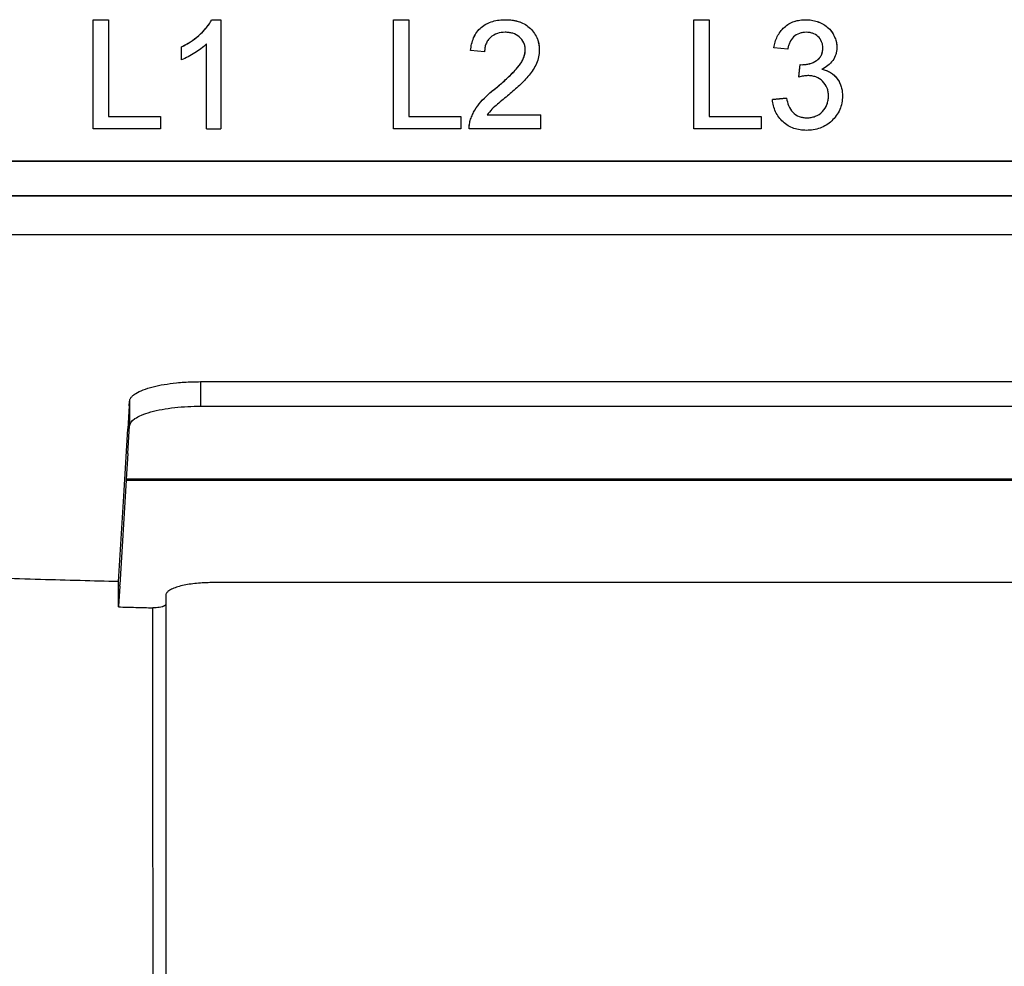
# Model space of a CAD drawing. Header units: millimetres. Extents: x 156812 to 157936, y 112087 to 113571.
# Tile 134 of 204: x 157444 to 157485, y 112940 to 112980. Entities that reach past the tile are written whole.
import ezdxf

# ---------------------------------------------------------------- set-up
doc = ezdxf.new("R2010")
doc.units = ezdxf.units.MM

msp = doc.modelspace()

# ---------------------------------------------------------------- linework, layer by layer
at = {"color": 7, "linetype": 'Continuous', "lineweight": 25}
for p, q in [((157446.608, 112979.738), (157447.26, 112979.738)), ((157446.608, 112979.738), (157446.608, 112979.738)), ((157446.608, 112979.738), (157447.26, 112979.738)), ((157446.608, 112975.115), (157446.608, 112979.738)), ((157447.26, 112979.738), (157447.26, 112979.738)), ((157447.26, 112979.738), (157447.26, 112975.649)), ((157451.62, 112979.738), (157451.62, 112979.738)), ((157451.62, 112979.738), (157452.001, 112979.738)), ((157451.62, 112979.738), (157452.001, 112979.738)), ((157452.001, 112979.738), (157452.001, 112979.738)), ((157452.001, 112979.738), (157452.001, 112975.115)), ((157459.308, 112975.115), (157459.308, 112979.738)), ((157459.308, 112979.738), (157459.96, 112979.738)), ((157459.308, 112979.738), (157459.308, 112979.738)), ((157459.308, 112979.738), (157459.96, 112979.738)), ((157459.96, 112979.738), (157459.96, 112975.649)), ((157459.96, 112979.738), (157459.96, 112979.738)), ((157464.049, 112979.738), (157464.049, 112979.738)), ((157472.008, 112979.738), (157472.008, 112979.738)), ((157472.008, 112975.115), (157472.008, 112979.738)), ((157472.008, 112979.738), (157472.66, 112979.738)), ((157472.008, 112979.738), (157472.66, 112979.738)), ((157472.66, 112979.738), (157472.66, 112975.649)), ((157472.66, 112979.738), (157472.66, 112979.738)), ((157476.738, 112979.738), (157476.738, 112979.738)), ((157451.408, 112975.115), (157451.408, 112978.718)), ((157450.342, 112978.036), (157450.342, 112978.583)), ((157462.567, 112978.435), (157462.567, 112978.435)), ((157463.16, 112978.375), (157462.567, 112978.435)), ((157463.16, 112978.375), (157463.16, 112978.375)), ((157465.472, 112978.462), (157465.472, 112978.462)), ((157475.979, 112978.494), (157475.386, 112978.553)), ((157475.386, 112978.553), (157475.386, 112978.553)), ((157475.979, 112978.494), (157475.979, 112978.494)), ((157478.053, 112978.563), (157478.053, 112978.563)), ((157476.447, 112977.308), (157476.508, 112977.842)), ((157476.508, 112977.842), (157476.594, 112977.835)), ((157476.508, 112977.842), (157476.508, 112977.842)), ((157476.594, 112977.835), (157476.594, 112977.835)), ((157477.422, 112977.646), (157477.422, 112977.646)), ((157476.447, 112977.308), (157476.447, 112977.308)), ((157463.636, 112976.844), (157463.636, 112976.844)), ((157464.189, 112976.566), (157464.189, 112976.566)), ((157475.919, 112976.419), (157475.327, 112976.36)), ((157475.327, 112976.36), (157475.919, 112976.419)), ((157475.327, 112976.36), (157475.327, 112976.36)), ((157475.919, 112976.419), (157475.919, 112976.419)), ((157477.697, 112976.511), (157477.697, 112976.511)), ((157478.29, 112976.506), (157478.29, 112976.506)), ((157447.26, 112975.649), (157449.453, 112975.649)), ((157447.26, 112975.649), (157447.26, 112975.649)), ((157447.26, 112975.649), (157449.453, 112975.649)), ((157449.453, 112975.649), (157449.453, 112975.115)), ((157449.453, 112975.649), (157449.453, 112975.649)), ((157459.96, 112975.649), (157462.153, 112975.649)), ((157459.96, 112975.649), (157459.96, 112975.649)), ((157459.96, 112975.649), (157462.153, 112975.649)), ((157462.153, 112975.649), (157462.153, 112975.115)), ((157462.153, 112975.649), (157462.153, 112975.649)), ((157462.57, 112975.527), (157462.57, 112975.527)), ((157463.269, 112975.708), (157463.269, 112975.708)), ((157463.269, 112975.708), (157465.531, 112975.708)), ((157463.269, 112975.708), (157465.531, 112975.708)), ((157465.531, 112975.708), (157465.531, 112975.708)), ((157465.531, 112975.115), (157465.531, 112975.708)), ((157472.66, 112975.649), (157472.66, 112975.649)), ((157472.66, 112975.649), (157474.853, 112975.649)), ((157472.66, 112975.649), (157474.853, 112975.649)), ((157474.853, 112975.649), (157474.853, 112975.115)), ((157474.853, 112975.649), (157474.853, 112975.649)), ((157476.786, 112975.59), (157476.786, 112975.59)), ((157449.453, 112975.115), (157446.608, 112975.115)), ((157451.408, 112975.115), (157452.001, 112975.115)), ((157462.153, 112975.115), (157459.308, 112975.115)), ((157462.508, 112975.115), (157462.508, 112975.115)), ((157465.531, 112975.115), (157462.508, 112975.115)), ((157474.853, 112975.115), (157472.008, 112975.115)), ((157476.765, 112975.056), (157476.765, 112975.056)), ((157505.405, 112973.751), (157418.856, 112973.751)), ((157505.405, 112973.734), (157418.856, 112973.734)), ((157505.405, 112972.282), (157418.856, 112972.282)), ((157505.405, 112972.273), (157418.856, 112972.273)), ((157514.405, 112970.639), (157409.856, 112970.639)), ((157451.15, 112964.425), (157507.807, 112964.425)), ((157451.15, 112964.425), (157451.15, 112963.386)), ((157448.139, 112963.408), (157448.078, 112962.423)), ((157448.139, 112963.408), (157448.151, 112963.594)), ((157448.151, 112963.594), (157448.151, 112962.555)), ((157451.15, 112963.386), (157507.807, 112963.386)), ((157448.078, 112961.384), (157448.151, 112962.555)), ((157448.078, 112961.384), (157448.012, 112960.306)), ((157448.008, 112960.256), (157447.735, 112955.835)), ((157448.008, 112960.306), (157448.012, 112960.306)), ((157448.008, 112960.306), (157448.008, 112960.256)), ((157510.948, 112960.306), (157448.008, 112960.306)), ((157448.008, 112960.256), (157510.948, 112960.256)), ((157448.012, 112960.306), (157510.945, 112960.306)), ((157447.731, 112955.772), (157447.735, 112955.835)), ((157447.731, 112955.772), (157447.679, 112954.925))]:
    msp.add_line(p, q, dxfattribs=at)
at = {"color": 7, "linetype": 'Continuous', "lineweight": 25, "flags": 128}
for points in [[(157476.447, 112977.308), (157476.481, 112977.607), (157476.508, 112977.842)], [(157447.679, 112955.964), (157447.902, 112959.581), (157448.078, 112962.423)]]:
    msp.add_lwpolyline(points, dxfattribs=at)
at = {"color": 7, "linetype": 'Continuous', "lineweight": 25}
for points, knots in [([(157450.342, 112978.583), (157450.471, 112978.65), (157450.6, 112978.719), (157450.844, 112978.879), (157450.961, 112978.967), (157451.181, 112979.159), (157451.284, 112979.263), (157451.425, 112979.43), (157451.47, 112979.488), (157451.551, 112979.609), (157451.586, 112979.674), (157451.62, 112979.738)], [0, 0, 0, 0, 0.25, 0.25, 0.5, 0.5, 0.75, 0.75, 0.875, 0.875, 1, 1, 1, 1]), ([(157450.342, 112978.583), (157450.413, 112978.62), (157450.543, 112978.688), (157450.731, 112978.801), (157450.903, 112978.923), (157451.074, 112979.062), (157451.233, 112979.211), (157451.358, 112979.348), (157451.448, 112979.461), (157451.535, 112979.579), (157451.585, 112979.674), (157451.62, 112979.738)], [0, 0, 0, 0, 0.139047, 0.249911, 0.375974, 0.500031, 0.626254, 0.749962, 0.815905, 0.875053, 1, 1, 1, 1]), ([(157462.567, 112978.435), (157462.578, 112978.526), (157462.59, 112978.617), (157462.632, 112978.797), (157462.66, 112978.885), (157462.77, 112979.137), (157462.88, 112979.292), (157463.159, 112979.531), (157463.327, 112979.615), (157463.592, 112979.693), (157463.682, 112979.711), (157463.865, 112979.734), (157463.957, 112979.737), (157464.049, 112979.738)], [0, 0, 0, 0, 0.125, 0.125, 0.25, 0.25, 0.5, 0.5, 0.75, 0.75, 0.875, 0.875, 1, 1, 1, 1]), ([(157462.567, 112978.435), (157462.579, 112978.526), (157462.602, 112978.709), (157462.689, 112978.974), (157462.824, 112979.216), (157463.011, 112979.418), (157463.241, 112979.572), (157463.499, 112979.674), (157463.773, 112979.73), (157463.957, 112979.736), (157464.049, 112979.738)], [0, 0, 0, 0, 0.125176, 0.250197, 0.376634, 0.500049, 0.621269, 0.749859, 0.874887, 1, 1, 1, 1]), ([(157464.049, 112979.738), (157464.139, 112979.737), (157464.228, 112979.734), (157464.405, 112979.71), (157464.493, 112979.692), (157464.75, 112979.614), (157464.911, 112979.527), (157465.181, 112979.293), (157465.292, 112979.147), (157465.403, 112978.903), (157465.429, 112978.817), (157465.455, 112978.685), (157465.462, 112978.641), (157465.47, 112978.552), (157465.471, 112978.507), (157465.472, 112978.462)], [0, 0, 0, 0, 0.125, 0.125, 0.25, 0.25, 0.5, 0.5, 0.75, 0.75, 0.875, 0.875, 0.9375, 0.9375, 1, 1, 1, 1]), ([(157464.049, 112979.738), (157464.099, 112979.737), (157464.194, 112979.734), (157464.332, 112979.72), (157464.46, 112979.698), (157464.628, 112979.655), (157464.832, 112979.571), (157465.125, 112979.367), (157465.338, 112979.089), (157465.434, 112978.804), (157465.465, 112978.628), (157465.469, 112978.52), (157465.472, 112978.462)], [0, 0, 0, 0, 0.069214, 0.133852, 0.194175, 0.250507, 0.376449, 0.500753, 0.749629, 0.848328, 0.91973, 1, 1, 1, 1]), ([(157475.386, 112978.553), (157475.402, 112978.634), (157475.42, 112978.714), (157475.468, 112978.871), (157475.499, 112978.948), (157475.608, 112979.169), (157475.707, 112979.305), (157475.952, 112979.524), (157476.097, 112979.61), (157476.33, 112979.689), (157476.411, 112979.708), (157476.573, 112979.734), (157476.656, 112979.737), (157476.738, 112979.738)], [0, 0, 0, 0, 0.125, 0.125, 0.25, 0.25, 0.5, 0.5, 0.75, 0.75, 0.875, 0.875, 1, 1, 1, 1]), ([(157475.386, 112978.553), (157475.403, 112978.634), (157475.437, 112978.795), (157475.53, 112979.026), (157475.658, 112979.238), (157475.825, 112979.421), (157476.024, 112979.568), (157476.272, 112979.679), (157476.515, 112979.732), (157476.679, 112979.737), (157476.738, 112979.738)], [0, 0, 0, 0, 0.125109, 0.250123, 0.376856, 0.50011, 0.625372, 0.749999, 0.910513, 1, 1, 1, 1]), ([(157476.738, 112979.738), (157476.82, 112979.736), (157476.902, 112979.733), (157477.064, 112979.708), (157477.143, 112979.688), (157477.376, 112979.608), (157477.524, 112979.531), (157477.776, 112979.321), (157477.876, 112979.188), (157477.981, 112978.965), (157478.009, 112978.887), (157478.045, 112978.727), (157478.05, 112978.645), (157478.053, 112978.563)], [0, 0, 0, 0, 0.125, 0.125, 0.25, 0.25, 0.5, 0.5, 0.75, 0.75, 0.875, 0.875, 1, 1, 1, 1]), ([(157476.738, 112979.738), (157476.82, 112979.735), (157476.984, 112979.729), (157477.302, 112979.647), (157477.608, 112979.488), (157477.85, 112979.228), (157477.972, 112979), (157478.043, 112978.774), (157478.05, 112978.634), (157478.053, 112978.563)], [0, 0, 0, 0, 0.125136, 0.250349, 0.499643, 0.640758, 0.786324, 0.89271, 1, 1, 1, 1]), ([(157464.036, 112979.205), (157463.923, 112979.202), (157463.808, 112979.192), (157463.592, 112979.122), (157463.49, 112979.066), (157463.364, 112978.951), (157463.326, 112978.908), (157463.263, 112978.814), (157463.238, 112978.763), (157463.197, 112978.656), (157463.181, 112978.601), (157463.164, 112978.489), (157463.162, 112978.432), (157463.16, 112978.375)], [0, 0, 0, 0, 0.25, 0.25, 0.5, 0.5, 0.625, 0.625, 0.75, 0.75, 0.875, 0.875, 1, 1, 1, 1]), ([(157464.879, 112978.457), (157464.878, 112978.509), (157464.875, 112978.562), (157464.853, 112978.665), (157464.836, 112978.715), (157464.77, 112978.858), (157464.702, 112978.941), (157464.542, 112979.078), (157464.447, 112979.129), (157464.297, 112979.177), (157464.246, 112979.188), (157464.141, 112979.202), (157464.089, 112979.204), (157464.036, 112979.205)], [0, 0, 0, 0, 0.125, 0.125, 0.25, 0.25, 0.5, 0.5, 0.75, 0.75, 0.875, 0.875, 1, 1, 1, 1]), ([(157476.757, 112979.205), (157476.708, 112979.203), (157476.66, 112979.201), (157476.564, 112979.188), (157476.517, 112979.176), (157476.379, 112979.127), (157476.294, 112979.076), (157476.152, 112978.944), (157476.099, 112978.861), (157476.039, 112978.728), (157476.021, 112978.682), (157475.996, 112978.589), (157475.987, 112978.541), (157475.979, 112978.494)], [0, 0, 0, 0, 0.125, 0.125, 0.25, 0.25, 0.5, 0.5, 0.75, 0.75, 0.875, 0.875, 1, 1, 1, 1]), ([(157477.46, 112978.544), (157477.46, 112978.589), (157477.458, 112978.634), (157477.441, 112978.723), (157477.428, 112978.766), (157477.374, 112978.89), (157477.32, 112978.965), (157477.187, 112979.087), (157477.108, 112979.135), (157476.98, 112979.178), (157476.936, 112979.188), (157476.847, 112979.202), (157476.802, 112979.204), (157476.757, 112979.205)], [0, 0, 0, 0, 0.125, 0.125, 0.25, 0.25, 0.5, 0.5, 0.75, 0.75, 0.875, 0.875, 1, 1, 1, 1]), ([(157451.408, 112978.718), (157451.332, 112978.644), (157451.253, 112978.574), (157451.084, 112978.445), (157450.996, 112978.386), (157450.816, 112978.274), (157450.724, 112978.22), (157450.537, 112978.12), (157450.44, 112978.077), (157450.342, 112978.036)], [0, 0, 0, 0, 0.25, 0.25, 0.5, 0.5, 0.75, 0.75, 1, 1, 1, 1]), ([(157463.636, 112976.844), (157463.77, 112976.957), (157463.902, 112977.07), (157464.16, 112977.305), (157464.288, 112977.424), (157464.529, 112977.677), (157464.644, 112977.809), (157464.775, 112978.036), (157464.812, 112978.116), (157464.851, 112978.241), (157464.861, 112978.283), (157464.876, 112978.369), (157464.878, 112978.413), (157464.879, 112978.457)], [0, 0, 0, 0, 0.25, 0.25, 0.5, 0.5, 0.75, 0.75, 0.875, 0.875, 0.9375, 0.9375, 1, 1, 1, 1]), ([(157463.636, 112976.844), (157463.74, 112976.933), (157463.932, 112977.096), (157464.19, 112977.331), (157464.411, 112977.548), (157464.591, 112977.751), (157464.728, 112977.943), (157464.814, 112978.12), (157464.866, 112978.287), (157464.875, 112978.401), (157464.879, 112978.457)], [0, 0, 0, 0, 0.195125, 0.36184, 0.500347, 0.638784, 0.750337, 0.837189, 0.919625, 1, 1, 1, 1]), ([(157465.472, 112978.462), (157465.469, 112978.364), (157465.462, 112978.265), (157465.421, 112978.072), (157465.391, 112977.977), (157465.277, 112977.704), (157465.166, 112977.537), (157464.917, 112977.232), (157464.777, 112977.092), (157464.488, 112976.823), (157464.339, 112976.694), (157464.189, 112976.566)], [0, 0, 0, 0, 0.125, 0.125, 0.25, 0.25, 0.5, 0.5, 0.75, 0.75, 1, 1, 1, 1]), ([(157476.594, 112977.835), (157476.646, 112977.837), (157476.699, 112977.839), (157476.802, 112977.852), (157476.854, 112977.863), (157477.006, 112977.906), (157477.104, 112977.948), (157477.234, 112978.036), (157477.275, 112978.069), (157477.346, 112978.146), (157477.376, 112978.191), (157477.42, 112978.285), (157477.436, 112978.336), (157477.457, 112978.439), (157477.46, 112978.491), (157477.46, 112978.544)], [0, 0, 0, 0, 0.125, 0.125, 0.25, 0.25, 0.5, 0.5, 0.625, 0.625, 0.75, 0.75, 0.875, 0.875, 1, 1, 1, 1]), ([(157476.594, 112977.835), (157476.646, 112977.837), (157476.751, 112977.841), (157476.907, 112977.875), (157477.055, 112977.927), (157477.195, 112978.004), (157477.317, 112978.104), (157477.404, 112978.233), (157477.451, 112978.383), (157477.457, 112978.488), (157477.46, 112978.544)], [0, 0, 0, 0, 0.125141, 0.250152, 0.378325, 0.500613, 0.629769, 0.750211, 0.866352, 1, 1, 1, 1]), ([(157478.053, 112978.563), (157478.051, 112978.514), (157478.049, 112978.465), (157478.036, 112978.367), (157478.025, 112978.319), (157477.981, 112978.178), (157477.936, 112978.089), (157477.822, 112977.929), (157477.753, 112977.857), (157477.598, 112977.736), (157477.511, 112977.69), (157477.422, 112977.646)], [0, 0, 0, 0, 0.125, 0.125, 0.25, 0.25, 0.5, 0.5, 0.75, 0.75, 1, 1, 1, 1]), ([(157477.422, 112977.646), (157477.485, 112977.631), (157477.548, 112977.613), (157477.669, 112977.565), (157477.727, 112977.536), (157477.893, 112977.433), (157477.991, 112977.344), (157478.146, 112977.136), (157478.204, 112977.017), (157478.258, 112976.83), (157478.271, 112976.766), (157478.287, 112976.636), (157478.289, 112976.571), (157478.29, 112976.506)], [0, 0, 0, 0, 0.125, 0.125, 0.25, 0.25, 0.5, 0.5, 0.75, 0.75, 0.875, 0.875, 1, 1, 1, 1]), ([(157477.422, 112977.646), (157477.485, 112977.63), (157477.611, 112977.596), (157477.786, 112977.506), (157477.942, 112977.389), (157478.073, 112977.244), (157478.175, 112977.077), (157478.245, 112976.894), (157478.284, 112976.702), (157478.288, 112976.571), (157478.29, 112976.506)], [0, 0, 0, 0, 0.1250436, 0.2501123, 0.3752932, 0.499929, 0.6234108, 0.7498631, 0.8749034, 1, 1, 1, 1]), ([(157476.831, 112977.371), (157476.766, 112977.37), (157476.701, 112977.363), (157476.573, 112977.341), (157476.51, 112977.325), (157476.447, 112977.308)], [0, 0, 0, 0, 0.5, 0.5, 1, 1, 1, 1]), ([(157477.697, 112976.511), (157477.696, 112976.568), (157477.694, 112976.625), (157477.675, 112976.738), (157477.66, 112976.793), (157477.597, 112976.952), (157477.533, 112977.05), (157477.371, 112977.211), (157477.273, 112977.273), (157477.113, 112977.334), (157477.057, 112977.349), (157476.945, 112977.368), (157476.888, 112977.37), (157476.831, 112977.371)], [0, 0, 0, 0, 0.125, 0.125, 0.25, 0.25, 0.5, 0.5, 0.75, 0.75, 0.875, 0.875, 1, 1, 1, 1]), ([(157462.57, 112975.527), (157462.595, 112975.594), (157462.619, 112975.661), (157462.679, 112975.792), (157462.714, 112975.855), (157462.825, 112976.039), (157462.91, 112976.155), (157463.098, 112976.371), (157463.201, 112976.471), (157463.413, 112976.664), (157463.524, 112976.755), (157463.636, 112976.844)], [0, 0, 0, 0, 0.125, 0.125, 0.25, 0.25, 0.5, 0.5, 0.75, 0.75, 1, 1, 1, 1]), ([(157462.57, 112975.527), (157462.595, 112975.594), (157462.645, 112975.729), (157462.782, 112975.981), (157462.978, 112976.248), (157463.222, 112976.491), (157463.434, 112976.684), (157463.569, 112976.791), (157463.636, 112976.844)], [0, 0, 0, 0, 0.1250483, 0.2501386, 0.4998929, 0.7000756, 0.8498079, 1, 1, 1, 1]), ([(157464.189, 112976.566), (157464.026, 112976.433), (157463.865, 112976.298), (157463.625, 112976.094), (157463.545, 112976.025), (157463.397, 112975.875), (157463.332, 112975.793), (157463.269, 112975.708)], [0, 0, 0, 0, 0.5, 0.5, 0.75, 0.75, 1, 1, 1, 1]), ([(157476.765, 112975.056), (157476.675, 112975.058), (157476.586, 112975.062), (157476.409, 112975.09), (157476.322, 112975.111), (157476.069, 112975.199), (157475.913, 112975.295), (157475.648, 112975.535), (157475.54, 112975.682), (157475.425, 112975.925), (157475.395, 112976.009), (157475.35, 112976.183), (157475.337, 112976.271), (157475.327, 112976.36)], [0, 0, 0, 0, 0.125, 0.125, 0.25, 0.25, 0.5, 0.5, 0.75, 0.75, 0.875, 0.875, 1, 1, 1, 1]), ([(157475.919, 112976.419), (157475.943, 112976.312), (157475.972, 112976.204), (157476.057, 112976.001), (157476.111, 112975.902), (157476.262, 112975.741), (157476.356, 112975.678), (157476.513, 112975.623), (157476.567, 112975.61), (157476.676, 112975.593), (157476.731, 112975.59), (157476.786, 112975.59)], [0, 0, 0, 0, 0.25, 0.25, 0.5, 0.5, 0.75, 0.75, 0.875, 0.875, 1, 1, 1, 1]), ([(157478.29, 112976.506), (157478.288, 112976.408), (157478.282, 112976.31), (157478.244, 112976.118), (157478.215, 112976.024), (157478.099, 112975.754), (157477.98, 112975.594), (157477.695, 112975.324), (157477.526, 112975.219), (157477.25, 112975.118), (157477.154, 112975.093), (157476.961, 112975.062), (157476.863, 112975.058), (157476.765, 112975.056)], [0, 0, 0, 0, 0.125, 0.125, 0.25, 0.25, 0.5, 0.5, 0.75, 0.75, 0.875, 0.875, 1, 1, 1, 1]), ([(157476.786, 112975.59), (157476.847, 112975.59), (157476.908, 112975.593), (157477.027, 112975.613), (157477.086, 112975.629), (157477.256, 112975.693), (157477.359, 112975.762), (157477.528, 112975.937), (157477.593, 112976.041), (157477.658, 112976.211), (157477.674, 112976.27), (157477.694, 112976.39), (157477.696, 112976.45), (157477.697, 112976.511)], [0, 0, 0, 0, 0.125, 0.125, 0.25, 0.25, 0.5, 0.5, 0.75, 0.75, 0.875, 0.875, 1, 1, 1, 1]), ([(157462.508, 112975.115), (157462.508, 112975.185), (157462.511, 112975.255), (157462.531, 112975.393), (157462.549, 112975.46), (157462.57, 112975.527)], [0, 0, 0, 0, 0.5, 0.5, 1, 1, 1, 1]), ([(157462.508, 112975.115), (157462.508, 112975.15), (157462.508, 112975.22), (157462.52, 112975.324), (157462.538, 112975.427), (157462.56, 112975.493), (157462.57, 112975.527)], [0, 0, 0, 0, 0.2500037, 0.4999981, 0.7500003, 1, 1, 1, 1]), ([(157448.151, 112963.594), (157448.153, 112963.611), (157448.157, 112963.643), (157448.175, 112963.692), (157448.203, 112963.741), (157448.241, 112963.788), (157448.289, 112963.836), (157448.347, 112963.882), (157448.472, 112963.966), (157448.71, 112964.082), (157449.121, 112964.21), (157449.599, 112964.31), (157450.055, 112964.371), (157450.461, 112964.405), (157450.803, 112964.422), (157451.034, 112964.424), (157451.15, 112964.425)], [0, 0, 0, 0, 0.038479, 0.07663, 0.114571, 0.152426, 0.190316, 0.228364, 0.26669, 0.401431, 0.535398, 0.65831, 0.780695, 0.854022, 0.926769, 1, 1, 1, 1]), ([(157448.151, 112962.555), (157448.157, 112962.654), (157448.227, 112962.76), (157448.526, 112962.965), (157448.756, 112963.063), (157449.339, 112963.225), (157449.691, 112963.288), (157450.422, 112963.368), (157450.8, 112963.386), (157451.15, 112963.386)], [0, 0, 0, 0, 0.25, 0.25, 0.5, 0.5, 0.75, 0.75, 1, 1, 1, 1]), ([(157447.679, 112955.964), (157447.14, 112955.978), (157446.04, 112956.007), (157444.355, 112956.054), (157442.599, 112956.105), (157440.772, 112956.161), (157439.531, 112956.2), (157438.898, 112956.22)], [0, 0, 0, 0, 0.18361, 0.375414, 0.575413, 0.783608, 1, 1, 1, 1]), ([(157509.278, 112955), (157509.278, 112955.026), (157509.278, 112955.076), (157509.277, 112955.149), (157509.277, 112955.219), (157509.278, 112955.286), (157509.277, 112955.351), (157509.281, 112955.412), (157509.257, 112955.47), (157509.213, 112955.525), (157509.152, 112955.575), (157509.078, 112955.622), (157508.994, 112955.663), (157508.904, 112955.701), (157508.809, 112955.734), (157508.712, 112955.762), (157508.616, 112955.787), (157508.522, 112955.809), (157508.432, 112955.826), (157508.362, 112955.839), (157508.305, 112955.848), (157508.252, 112955.856), (157508.173, 112955.867), (157508.069, 112955.879), (157507.937, 112955.893), (157507.777, 112955.906), (157507.587, 112955.917), (157507.368, 112955.924), (157507.121, 112955.923), (157506.849, 112955.923), (157506.549, 112955.923), (157506.224, 112955.923), (157505.872, 112955.923), (157505.494, 112955.923), (157505.089, 112955.923), (157504.36, 112955.923), (157503.283, 112955.923), (157501.831, 112955.923), (157500.278, 112955.923), (157498.623, 112955.923), (157495.499, 112955.923), (157491.401, 112955.923), (157486.826, 112955.923), (157483.635, 112955.923), (157480.541, 112955.923), (157477.172, 112955.923), (157473.156, 112955.923), (157469.406, 112955.923), (157466.327, 112955.923), (157463.845, 112955.923), (157461.883, 112955.923), (157459.961, 112955.923), (157458.365, 112955.923), (157457.084, 112955.923), (157456.108, 112955.923), (157455.142, 112955.923), (157454.392, 112955.923), (157453.854, 112955.923), (157453.526, 112955.923), (157453.197, 112955.923), (157452.868, 112955.924), (157452.538, 112955.924), (157452.208, 112955.924), (157451.879, 112955.923), (157451.548, 112955.925), (157451.221, 112955.911), (157450.9, 112955.884), (157450.591, 112955.842), (157450.307, 112955.783), (157450.062, 112955.71), (157449.869, 112955.623), (157449.738, 112955.529), (157449.674, 112955.432), (157449.68, 112955.338), (157449.679, 112955.249), (157449.68, 112955.164), (157449.679, 112955.083), (157449.679, 112955.03), (157449.679, 112955.004)], [0, 0, 0, 0, 0.004333, 0.008502, 0.012508, 0.016349, 0.020025, 0.023535, 0.026883, 0.030072, 0.0331, 0.035967, 0.038669, 0.041206, 0.043578, 0.045785, 0.047828, 0.04971, 0.05143, 0.052989, 0.053539, 0.054496, 0.055858, 0.057627, 0.059803, 0.062387, 0.06538, 0.068781, 0.072592, 0.076811, 0.081438, 0.086472, 0.091914, 0.097763, 0.10402, 0.110684, 0.131558, 0.154003, 0.178019, 0.203607, 0.230767, 0.322915, 0.39366, 0.442999, 0.470933, 0.53715, 0.59925, 0.657233, 0.711098, 0.742047, 0.772377, 0.802089, 0.831181, 0.84643, 0.86152, 0.876451, 0.891223, 0.896302, 0.901385, 0.906471, 0.911561, 0.916654, 0.921751, 0.926851, 0.931953, 0.937053, 0.942151, 0.94751, 0.952987, 0.958587, 0.964325, 0.970194, 0.975723, 0.981024, 0.986105, 0.990963, 0.995595, 1, 1, 1, 1]), ([(157449.679, 112955.004), (157449.678, 112954.997), (157449.676, 112954.983), (157449.662, 112954.965), (157449.641, 112954.949), (157449.617, 112954.935), (157449.591, 112954.923), (157449.566, 112954.913), (157449.545, 112954.905), (157449.497, 112954.891), (157449.41, 112954.874), (157449.274, 112954.859), (157449.182, 112954.859), (157449.138, 112954.859)], [0, 0, 0, 0, 0.089163, 0.172922, 0.249816, 0.318656, 0.378563, 0.428946, 0.469456, 0.499921, 0.67816, 0.846215, 1, 1, 1, 1]), ([(157449.679, 112955.004), (157449.679, 112954.262), (157449.679, 112952.765), (157449.679, 112950.496), (157449.679, 112948.181), (157449.679, 112945.823), (157449.679, 112943.419), (157449.679, 112940.97), (157449.679, 112939.323), (157449.679, 112938.491)], [0, 0, 0, 0, 0.134864, 0.272392, 0.412583, 0.555439, 0.700961, 0.849147, 1, 1, 1, 1]), ([(157447.679, 112954.895), (157447.922, 112954.889), (157448.408, 112954.877), (157448.894, 112954.865), (157449.138, 112954.859)], [0, 0, 0, 0, 0.499663, 1, 1, 1, 1])]:
    msp.add_open_spline(points, degree=3, knots=knots, dxfattribs=at)
for points in [[(157447.679, 112954.895), (157447.679, 112955.252), (157447.679, 112955.608), (157447.679, 112955.964)], [(157449.141, 112938.495), (157449.14, 112943.956), (157449.139, 112949.412), (157449.138, 112954.859)]]:
    msp.add_open_spline(points, degree=3, dxfattribs=at)

doc.saveas('drawing.dxf')
